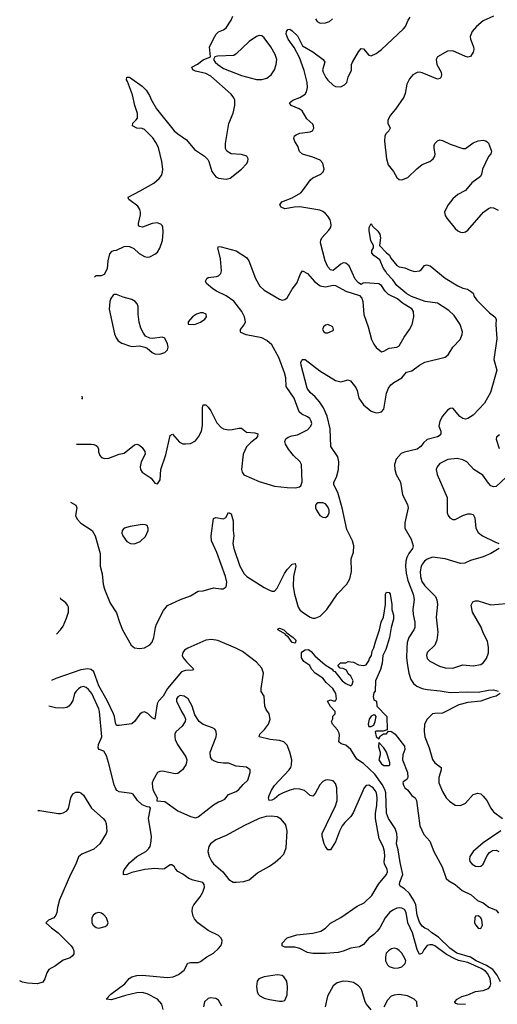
# Model space of a CAD drawing. Header units: inches. Extents: x 1603819 to 1745079, y 385938 to 533966.
# Tile 139 of 256: x 1611529 to 1615280, y 463610 to 471343. Entities that reach past the tile are written whole.
import ezdxf

# ---------------------------------------------------------------- set-up
doc = ezdxf.new("R2010")
doc.units = ezdxf.units.IN
doc.header["$MEASUREMENT"] = 0
doc.layers.add('B6416', color=7, linetype='Continuous')
doc.layers.add('B6417', color=7, linetype='Continuous')

msp = doc.modelspace()

# ---------------------------------------------------------------- linework, layer by layer
at = {"layer": 'B6416', "color": 5}
for points, elevation in [([(1611976.1, 468008), (1612088.9, 468008.9), (1612110, 468006.7), (1612130, 467998.4), (1612139.3, 467990), (1612148.4, 467970), (1612148.5, 467948.5), (1612158.7, 467918.7), (1612170, 467905.5), (1612195.6, 467895.6), (1612230, 467898.7), (1612309.7, 467930.3), (1612350, 467939.5), (1612430, 468003.7), (1612450, 468008.4), (1612470, 468000.5), (1612490, 467981.6), (1612511.4, 467951.4), (1612514, 467930), (1612482.3, 467870), (1612474.6, 467830), (1612478.7, 467810), (1612490.6, 467790), (1612562, 467742), (1612590, 467702), (1612610, 467698), (1612632.3, 467730), (1612637, 467810), (1612676, 467924), (1612710, 468078), (1612730, 468086.8), (1612784.2, 468024.2), (1612810, 468012.4), (1612830, 468010.4), (1612870, 468015.5), (1612910, 468035.5), (1612934.2, 468065.8), (1612956.4, 468110), (1612965.1, 468154.9), (1612964.8, 468295.2), (1612970, 468318), (1612981.5, 468318.5), (1612990, 468318), (1613010, 468298.4), (1613030.1, 468270.1), (1613076.9, 468176.9), (1613110, 468140.3), (1613130, 468130.3), (1613170, 468122.4), (1613196.6, 468123.4), (1613250, 468135.5), (1613270, 468133.4), (1613310, 468104.4), (1613376.7, 468096.7), (1613398, 468090), (1613396, 468070), (1613382, 468050), (1613340.8, 468019.2), (1613310, 467988), (1613283.2, 467930), (1613271.5, 467810), (1613276.9, 467790), (1613290, 467768.5), (1613410, 467715.6), (1613530, 467680.3), (1613630, 467667.4), (1613694, 467666), (1613727, 467673), (1613737.6, 467682.4), (1613747.3, 467712.7), (1613742.9, 467850), (1613732, 467870), (1613679.3, 467919.3), (1613639.1, 467970), (1613616.9, 468010), (1613612, 468030), (1613619.3, 468050), (1613636.9, 468063.1), (1613666.3, 468073.7), (1613710, 468081.6), (1613790, 468122), (1613816.4, 468150), (1613822.2, 468170), (1613819.1, 468190), (1613807.3, 468210), (1613790, 468223), (1613744.1, 468244.1), (1613724.2, 468264.2), (1613683.8, 468370), (1613622.7, 468462.7), (1613619.4, 468530), (1613609.8, 468570), (1613564, 468690), (1613510, 468788.9), (1613470, 468823.2), (1613430, 468844.2), (1613308, 468868), (1613266.4, 468886.4), (1613262.9, 468890), (1613264, 468910), (1613292.7, 468947.3), (1613301.1, 468970), (1613294.3, 469010), (1613273.7, 469050), (1613211.2, 469131.2), (1613150, 469175), (1613074.3, 469210), (1613046, 469230), (1612997.2, 469270), (1612989.2, 469290), (1612999, 469310), (1613010, 469317.3), (1613074.9, 469325.1), (1613090, 469330.5), (1613109.5, 469350), (1613114, 469370), (1613105.3, 469465.3), (1613085.2, 469550), (1613090, 469562), (1613110, 469558.8), (1613230, 469528.2), (1613310, 469474.4), (1613329, 469449), (1613380.6, 469310), (1613414.5, 469250), (1613450, 469218), (1613570, 469147), (1613590, 469141.3), (1613610, 469144.4), (1613630, 469159.1), (1613670, 469227.3), (1613705.6, 469274.4), (1613733.3, 469346.7), (1613750, 469371), (1613790, 469350.4), (1613845.4, 469285.4), (1613890, 469253.4), (1613930, 469243.8), (1613990, 469257.3), (1614010, 469254), (1614090, 469210.8), (1614196.7, 469176.7), (1614215.3, 469155.3), (1614224.9, 469130), (1614232.2, 469027.8), (1614266.9, 468930), (1614292.2, 468830), (1614310, 468794), (1614330, 468767.3), (1614370, 468734), (1614390, 468739.1), (1614430, 468762), (1614490, 468772), (1614510, 468782.4), (1614548.4, 468850), (1614591.8, 468910), (1614612.7, 468950), (1614625.3, 469010), (1614622.4, 469050), (1614610, 469071.8), (1614535.7, 469115.7), (1614497.3, 469150), (1614425.4, 469185.4), (1614400.7, 469210), (1614370, 469254.5), (1614350, 469268.3), (1614243.1, 469276.9), (1614226.2, 469273.8), (1614210, 469264), (1614190, 469276), (1614164.4, 469304.4), (1614116.4, 469410), (1614090, 469429.7), (1614070, 469432), (1614050, 469424), (1613990, 469372.3), (1613970, 469379.5), (1613950, 469402.9), (1613926.9, 469450), (1613892.6, 469590), (1613893.3, 469610), (1613902.4, 469630), (1613958, 469690), (1613970.7, 469709.3), (1613974, 469726), (1613972.9, 469750), (1613966.2, 469770), (1613950, 469799.6), (1613930, 469822), (1613910, 469836.8), (1613886.1, 469846.1), (1613730, 469872.2), (1613688.4, 469871.6), (1613610, 469856.3), (1613582, 469870), (1613572, 469890), (1613586.9, 469913.1), (1613670, 469944.2), (1613737.8, 469982.2), (1613750.8, 470000)], 460), ([(1612115.5, 469320.1), (1612130, 469334), (1612170, 469334), (1612194.6, 469345.4), (1612219, 469390), (1612224, 469450), (1612237.2, 469502.8), (1612256, 469524), (1612268, 469530), (1612290, 469533.4), (1612350, 469560.7), (1612370, 469564), (1612390, 469560.7), (1612425.8, 469545.8), (1612466.3, 469506.3), (1612510, 469483.1), (1612530, 469478.4), (1612550, 469480.4), (1612590, 469500.4), (1612610, 469518), (1612630, 469547.7), (1612650.9, 469609.1), (1612655.3, 469675.3), (1612652.3, 469712.3), (1612646.6, 469726.6), (1612636.2, 469736.2), (1612607.2, 469747.2), (1612570, 469742.4), (1612493.2, 469713.2), (1612470, 469719), (1612462.7, 469730), (1612462.9, 469742.9), (1612478, 469810), (1612478.7, 469830), (1612472.7, 469852.7), (1612457.2, 469877.3), (1612386, 469930), (1612381.2, 469950), (1612473.9, 470000)], 480), ([(1615025.3, 470000), (1614970, 469969.7), (1614930, 469935.1), (1614895.3, 469890), (1614872.2, 469850), (1614866.4, 469830), (1614870, 469806), (1614882.9, 469782.9), (1614950, 469701.6), (1614970, 469683.8), (1614990, 469674.9), (1615010, 469672.7), (1615030, 469678), (1615050, 469690.6), (1615172.7, 469830), (1615210, 469859.1), (1615230, 469867.3), (1615250, 469864), (1615286.2, 469846.2)], 460), ([(1611927.7, 467552.4), (1611968.7, 467528.7), (1611976.4, 467510), (1611967.7, 467450), (1611979, 467419), (1612008.1, 467388.1), (1612097.7, 467330), (1612122.4, 467290), (1612161.3, 467150), (1612161.3, 467050), (1612175.6, 466990), (1612183.2, 466910), (1612193.8, 466870), (1612240.4, 466760.4), (1612290, 466683.8), (1612312.8, 466610), (1612337.2, 466550), (1612403, 466430), (1612430, 466410.6), (1612470, 466403.7), (1612510, 466410.4), (1612550, 466431.8), (1612570, 466454.9), (1612581.1, 466490), (1612594.4, 466570), (1612603.8, 466596.2), (1612658.4, 466701.6), (1612690, 466741.6), (1612791.8, 466788.2), (1612870, 466817.1), (1612930, 466855), (1612970, 466858.1), (1613050, 466879.6), (1613108.1, 466871.9), (1613126.4, 466873.6), (1613150, 466888.7), (1613155.2, 466924.8), (1613146.2, 466970), (1613078.3, 467158.3), (1613036.2, 467250), (1613032, 467290), (1613050, 467424.7), (1613070, 467432.7), (1613130, 467422), (1613147, 467433), (1613170, 467472), (1613190, 467462), (1613206.7, 467406.7), (1613205.7, 467330), (1613210.3, 467290.3), (1613202.8, 467230), (1613210.2, 467190), (1613257.6, 467050), (1613292.3, 466990), (1613313.4, 466970), (1613450, 466883.1), (1613490, 466862), (1613510, 466854.9), (1613530, 466854), (1613550, 466878.8), (1613607.5, 466992.5), (1613630, 467024.4), (1613670, 467067.7), (1613692.2, 467072.2), (1613698.4, 467050), (1613679.7, 466970), (1613677.7, 466890), (1613686.3, 466830), (1613717.2, 466730), (1613730, 466709), (1613750, 466689.1), (1613810, 466650.2), (1613830, 466642.3), (1613850, 466642.3), (1613890, 466659), (1613942.4, 466710), (1614025.5, 466834.5), (1614097.7, 466910), (1614122.2, 466950), (1614134.6, 467010), (1614131.6, 467108.4), (1614150, 467161), (1614152.2, 467210), (1614143.9, 467250), (1614098.2, 467338.2), (1614062.8, 467510), (1614027.5, 467630), (1613997, 467690), (1613997, 467710), (1614016.7, 467750), (1614033.2, 467810), (1614036.1, 467870), (1614026.6, 467910), (1613971.8, 467990), (1613967.4, 468130), (1613942.9, 468230), (1613913.8, 468293.8), (1613882.5, 468342.5), (1613850, 468379.8), (1613810, 468415.6), (1613785.5, 468450), (1613739.3, 468630), (1613738, 468650), (1613744, 468670), (1613750, 468674), (1613770, 468674), (1613885.3, 468585.3), (1614010, 468508.5), (1614050, 468498), (1614110, 468514), (1614125.8, 468505.8), (1614170, 468454.8), (1614179.5, 468430), (1614191.7, 468370), (1614230, 468318.7), (1614290, 468268.8), (1614330, 468255.6), (1614350, 468256.5), (1614370, 468263.6), (1614390, 468284.2), (1614408.9, 468410), (1614425.6, 468450), (1614444.7, 468475.3), (1614466.2, 468493.8), (1614530.8, 468529.2), (1614566.4, 468573.6), (1614610, 468584.3), (1614669.9, 468630.1), (1614710, 468654.3), (1614870, 468692.4), (1614893, 468710), (1614929.8, 468770.2), (1614989.5, 468830), (1615005.1, 468870), (1615007.3, 468890), (1614987.6, 468950), (1614940.1, 469020.1), (1614898.7, 469058.7), (1614810, 469116.1), (1614714.5, 469130), (1614606.6, 469170), (1614569.8, 469190), (1614490, 469254), (1614458.8, 469298.8), (1614412, 469350), (1614405.8, 469365.8), (1614386, 469390), (1614358, 469458), (1614309.6, 469489.6), (1614294, 469510), (1614295.3, 469530), (1614308.4, 469551.6), (1614308.7, 469570), (1614287.3, 469607.3), (1614272.7, 469687.3), (1614274, 469710), (1614290, 469742), (1614301.1, 469721.1), (1614342.3, 469682.3), (1614357.8, 469657.7), (1614362.6, 469630), (1614356, 469570), (1614410, 469511), (1614432.8, 469492.8), (1614444, 469470), (1614490, 469413.4), (1614510, 469400.5), (1614554, 469394), (1614595.3, 469375.3), (1614630, 469366), (1614670, 469371.3), (1614682, 469378), (1614708.9, 469411.1), (1614723.1, 469416.9), (1614752, 469410), (1614870, 469314), (1614970, 469253.4), (1615010, 469234.8), (1615046.4, 469226.4), (1615070, 469211.3), (1615090, 469194.8), (1615098, 469170), (1615119, 469139), (1615220.1, 469040.1), (1615262, 469010), (1615272.4, 468990), (1615268.5, 468950), (1615277.6, 468837.6), (1615254.2, 468674.2), (1615275.5, 468590), (1615225.9, 468414.2), (1615179.7, 468330), (1615090, 468237.4), (1615050, 468209.9), (1615030, 468205.8), (1615009.9, 468209.9), (1614985.7, 468225.7), (1614930, 468292.7), (1614910, 468289.3), (1614890, 468276), (1614850.6, 468230), (1614828.2, 468190), (1614821.6, 468150), (1614835.5, 468110), (1614836.3, 468090), (1614824.7, 468075.3), (1614810, 468066.6), (1614730, 468044.4), (1614700.5, 468019.6), (1614680.2, 467990), (1614652, 467970), (1614550, 467947), (1614524.6, 467935.4), (1614485.2, 467890), (1614473, 467850), (1614474.7, 467810), (1614484.6, 467770), (1614520.4, 467710), (1614535.3, 467610), (1614575.4, 467535.4), (1614581.3, 467510), (1614554, 467390), (1614554.6, 467350), (1614602.7, 467262.7), (1614619.4, 467210), (1614614.3, 467190), (1614586, 467150), (1614570, 467118), (1614561.6, 467090), (1614558.4, 467050), (1614564.5, 466995.5), (1614577.4, 466937.4), (1614619.6, 466830), (1614627.3, 466790), (1614616, 466710), (1614619.3, 466670), (1614632.2, 466610), (1614633.7, 466570), (1614625.7, 466550), (1614585.4, 466490), (1614572.4, 466450), (1614568.7, 466410), (1614568.2, 466330), (1614574.3, 466270), (1614585.3, 466210), (1614601.8, 466161.8), (1614622.8, 466130), (1614648.8, 466108.8), (1614690, 466090.2), (1614730, 466082.3), (1614831.6, 466071.6), (1614910, 466057.4), (1615050, 466064.1), (1615130, 466060.9), (1615210, 466077.1), (1615250, 466079.6), (1615286.8, 466070)], 440), ([(1612016.4, 468387.1), (1612018.8, 468370), (1612013.8, 468362.9)], 460), ([(1615297.3, 468082.7), (1615274.8, 468065.2), (1615271, 468049), (1615294.4, 467974.4)], 460), ([(1615350.8, 467750), (1615270, 467676), (1615250, 467672.7), (1615230, 467682.7), (1615210, 467702.7), (1615165.9, 467765.9), (1615095.8, 467810), (1615040.4, 467870), (1615010, 467886.8), (1614964.8, 467895.2), (1614891.4, 467888.6), (1614830, 467858.4), (1614806.7, 467830), (1614800.3, 467810), (1614807.2, 467770), (1614886.3, 467590), (1614887.2, 467470), (1614894, 467450), (1614908.2, 467430), (1614930, 467416.4), (1614950, 467417.6), (1615010, 467448.9), (1615050, 467462), (1615070, 467462.4), (1615090, 467456.3), (1615104.4, 467430), (1615112.2, 467350), (1615130, 467316.3), (1615164, 467290), (1615260.6, 467240.6), (1615291, 467230)], 460), ([(1615296, 467190), (1615230.2, 467149.8), (1615170, 467125.1), (1615070, 467094), (1615026.4, 467073.6), (1614990, 467071), (1614870, 467108.5), (1614770, 467120.3), (1614730, 467105.3), (1614709.2, 467090), (1614692.1, 467070), (1614682.7, 467050), (1614674.4, 467010), (1614677, 466970), (1614688.1, 466930), (1614710, 466896.9), (1614793.7, 466813.7), (1614805.4, 466785.4), (1614810.3, 466750.3), (1614799.5, 466650), (1614812.1, 466532.1), (1614805.8, 466470), (1614790.2, 466429.8), (1614730, 466372.3), (1614723.7, 466350), (1614730, 466324.9), (1614750, 466304.4), (1614826.5, 466266.5), (1614870, 466251.4), (1614930, 466250.2), (1615010, 466276.9), (1615090, 466268.7), (1615150, 466277.6), (1615170, 466290.4), (1615194.5, 466325.5), (1615209.8, 466370), (1615211.6, 466411.6), (1615202, 466462), (1615168, 466528), (1615152.6, 466572.6), (1615084.2, 466690), (1615075.5, 466744.5), (1615089, 466770), (1615110, 466778.8), (1615130, 466778.8), (1615230, 466747.3), (1615350, 466756.3)], 460), ([(1611817.7, 466516.6), (1611849.5, 466550), (1611870, 466580.7), (1611897.6, 466642.4), (1611912.1, 466690), (1611912.4, 466730), (1611905.3, 466745.3), (1611890, 466763.7), (1611851.6, 466791.6), (1611848, 466802.2)], 440), ([(1615305.1, 463785.1), (1615279.6, 463839.6), (1615244.2, 463884.2), (1615195.4, 463915.4), (1615114.4, 463950), (1615070, 463981), (1614961.9, 464010), (1614907.5, 464050), (1614817.1, 464137.1), (1614766.6, 464170), (1614736.3, 464196.3), (1614710, 464208.3), (1614690, 464224), (1614670, 464255.1), (1614650, 464309.5), (1614639.1, 464390), (1614624.3, 464424.3), (1614590, 464479.5), (1614550, 464516), (1614518, 464538), (1614513.2, 464550), (1614515.6, 464570), (1614539.1, 464630), (1614516.9, 464723.1), (1614502.6, 464822.6), (1614488.5, 464870), (1614493.4, 464913.4), (1614491.8, 464950), (1614478.9, 464990), (1614426, 465070), (1614409.9, 465110), (1614404.4, 465270), (1614397.9, 465297.9), (1614376.3, 465336.3), (1614317.2, 465417.2), (1614230, 465501.4), (1614175.7, 465535.7), (1614130, 465610.9), (1614090, 465644.2), (1614054.3, 465654.3), (1614035.1, 465670), (1614041.2, 465721.2), (1614038.9, 465738.9), (1614025.8, 465765.8), (1613986, 465810), (1613978, 465830), (1613987.3, 465852.7), (1613988.4, 465871.6), (1614006, 465890), (1614006, 465910), (1613968.9, 465948.9), (1613946, 465990), (1613970, 466002), (1613990, 465992), (1614010, 465994), (1614018, 466010), (1614011.6, 466050), (1613989.2, 466090), (1613937.2, 466137.3), (1613909.2, 466170), (1613849.7, 466209.7), (1613821.8, 466241.8), (1613806.6, 466270), (1613761.3, 466301.3), (1613742, 466330), (1613742.3, 466370), (1613750, 466380.8), (1613770, 466393.7), (1613796.7, 466396.7), (1613819.4, 466379.4), (1613845.9, 466345.9), (1613910, 466290.7), (1613934.8, 466270), (1613982.5, 466242.5), (1613991.3, 466230), (1614003.4, 466223.4), (1614060.7, 466150), (1614090, 466128), (1614130, 466112), (1614139, 466121), (1614148, 466150), (1614130, 466186), (1614110, 466206), (1614094.6, 466234.6), (1614070, 466248), (1614046, 466250), (1614028, 466270), (1614048.9, 466291.1), (1614090, 466292), (1614110, 466302), (1614150, 466296), (1614190, 466276), (1614230, 466271), (1614250, 466276), (1614270, 466306), (1614275.3, 466324.7), (1614291.5, 466350), (1614298, 466382), (1614310.9, 466409.1), (1614322.7, 466457.3), (1614356, 466550), (1614368.7, 466611.3), (1614385.4, 466650), (1614402.9, 466750), (1614401.6, 466830), (1614410, 466846.8), (1614430, 466844.9), (1614439.5, 466830), (1614452.7, 466750), (1614450.5, 466710), (1614465.3, 466665.3), (1614465.5, 466634.5), (1614445.5, 466570), (1614434, 466490), (1614403.4, 466396.6), (1614380.7, 466350), (1614376, 466290), (1614362, 466238), (1614324.4, 466150), (1614321, 466070), (1614310, 466055.3), (1614306, 466026), (1614310, 466002), (1614331.6, 465991.6), (1614334, 465950), (1614411.3, 465870), (1614414, 465766), (1614384.7, 465755.3), (1614325.4, 465754.6), (1614322, 465750), (1614330, 465714), (1614350, 465694), (1614363.1, 465716.9), (1614387.3, 465732.7), (1614410, 465734), (1614426, 465754), (1614450, 465752), (1614478, 465730), (1614550, 465638), (1614553, 465610), (1614537.3, 465570), (1614534.8, 465530), (1614574, 465430), (1614577.3, 465390), (1614570, 465375.3), (1614542, 465358), (1614538, 465350), (1614544, 465330), (1614554.8, 465310), (1614574.7, 465294.7), (1614608.7, 465248.7), (1614636, 465230), (1614646, 465210), (1614671.1, 465011.1), (1614702, 464942), (1614750, 464891.3), (1614782.6, 464810), (1614847.9, 464690), (1614878, 464598), (1614898.2, 464578.3), (1614950, 464551.2), (1615004.7, 464504.7), (1615074, 464470), (1615125.2, 464425.2), (1615170, 464406), (1615212.8, 464372.8), (1615270.6, 464350), (1615290, 464326)], 420), ([(1615030.7, 463609.3), (1614971, 463611), (1614955.3, 463615.3), (1614946.5, 463626.5), (1614946.3, 463630), (1614966.2, 463650), (1615000.7, 463670), (1615050, 463683.7), (1615109.9, 463710.1), (1615170, 463718.7), (1615210, 463733.2), (1615225, 463750), (1615230.4, 463770), (1615223.1, 463810), (1615205.9, 463850), (1615186.4, 463870), (1615154.2, 463890), (1615050, 463938.4), (1614974.2, 463954.2), (1614945.5, 463965.5), (1614881.7, 464001.7), (1614790, 464067.5), (1614770, 464075.8), (1614750, 464077.5), (1614730, 464070.5), (1614702.4, 464037.6), (1614690, 464011.3), (1614670, 464002), (1614650, 464039.7), (1614614.3, 464170), (1614578.4, 464250), (1614563.6, 464330), (1614550, 464352.9), (1614530, 464364.9), (1614510, 464367.9), (1614490, 464364.7), (1614458.6, 464350), (1614432.2, 464330), (1614399.4, 464290), (1614357.2, 464210), (1614336.9, 464183.1), (1614310, 464156.5), (1614271, 464129), (1614230, 464079.8), (1614198.1, 464061.9), (1614130, 464050.6), (1614070, 464027), (1614030, 464016.8), (1613929.6, 464009.6), (1613830.5, 464009.5), (1613790, 464017.6), (1613728.9, 464048.9), (1613690, 464057.3), (1613610, 464059.3), (1613589.2, 464069.2), (1613589.2, 464090), (1613630, 464130.5), (1613705.9, 464154.1), (1613830, 464167), (1613895.3, 464184.7), (1613930, 464208.2), (1613970, 464248), (1614050, 464291.8), (1614179.9, 464380.1), (1614233.6, 464406.4), (1614294.7, 464465.3), (1614346.5, 464553.5), (1614409.8, 464630), (1614417.3, 464650), (1614414.4, 464670), (1614394.6, 464710), (1614391.6, 464730), (1614397.3, 464770), (1614394.9, 464810), (1614383.2, 464850), (1614353.2, 464910), (1614323.2, 465070), (1614322.5, 465110), (1614333.1, 465170), (1614337.6, 465230), (1614332.1, 465270), (1614321.9, 465290), (1614304.8, 465310), (1614270, 465330.6), (1614250, 465328.5), (1614233.6, 465310), (1614147.4, 465112.6), (1614130, 465085.7), (1614082.1, 465037.9), (1614060.7, 465010), (1614040.2, 464970), (1614010, 464885.2), (1613970, 464824), (1613950, 464824), (1613930, 464848.7), (1613919.3, 464870), (1613904.5, 464930), (1613904.5, 464950), (1614010.5, 465169.5), (1614021.6, 465210), (1614020.4, 465310), (1614010, 465342.7), (1613990, 465363.6), (1613950, 465373), (1613930, 465369.6), (1613910, 465358.7), (1613887, 465333), (1613850, 465264.5), (1613830, 465245.1), (1613810, 465249.6), (1613764.5, 465290), (1613730, 465299.4), (1613690, 465300.7), (1613650, 465290.7), (1613592.4, 465267.6), (1613566.4, 465253.6), (1613530, 465223.2), (1613510, 465213.1), (1613487, 465210), (1613483.8, 465230), (1613489, 465250), (1613507.6, 465292.4), (1613530, 465329), (1613646.2, 465450), (1613658, 465470), (1613664.7, 465490), (1613666.2, 465530), (1613651.1, 465590), (1613630, 465643.7), (1613602.7, 465670), (1613570, 465681.1), (1613495.3, 465690), (1613409.5, 465710), (1613414, 465730), (1613452.3, 465767.7), (1613482.6, 465810), (1613496.4, 465850), (1613488.3, 465890), (1613465.1, 465925.1), (1613454.8, 465950), (1613449.8, 466029.8), (1613425.7, 466065.7), (1613425.5, 466090), (1613443.5, 466210), (1613431, 466250), (1613390, 466298), (1613280, 466380), (1613227.4, 466407.4), (1613085.7, 466465.7), (1613035, 466475), (1612990, 466470.4), (1612850, 466406.4), (1612823.2, 466390), (1612810, 466374), (1612805.5, 466350), (1612813.7, 466330), (1612839.1, 466299.1), (1612894.4, 466245.6), (1612885.2, 466234.8), (1612830, 466232.5), (1612799.6, 466220.4), (1612690.1, 466090), (1612656.6, 466030), (1612619.8, 465990), (1612607.5, 465970), (1612590, 465849.6), (1612570, 465858.9), (1612534.8, 465894.8), (1612510, 465906.3), (1612490, 465902.5), (1612471.7, 465888.3), (1612430, 465829.7), (1612410, 465812.4), (1612310, 465798.4), (1612290, 465799.7), (1612280.3, 465820.3), (1612272.6, 465870), (1612264.6, 465890), (1612215, 465995), (1612151.3, 466110), (1612110, 466221.1), (1612090, 466240.3), (1612064.2, 466244.2), (1612010, 466237.7), (1611812.2, 466167.8), (1611779.1, 466153.5)], 440), ([(1612654.7, 463570), (1612644.8, 463610), (1612609.9, 463649.9), (1612530, 463692.7), (1612490, 463702), (1612450, 463700.3), (1612360.5, 463679.5), (1612250, 463644.5), (1612208, 463650), (1612243.7, 463690), (1612353.2, 463770), (1612388, 463812), (1612410, 463825.5), (1612450, 463834.9), (1612490, 463838), (1612690, 463821.2), (1612733.8, 463826.2), (1612776.9, 463843.1), (1612821.5, 463878.5), (1612850, 463933.7), (1612870, 463938.5), (1612930, 463937.6), (1612950, 463946), (1612998.5, 463981.5), (1613050, 464010.3), (1613090, 464047), (1613108, 464070), (1613117.4, 464090), (1613118.9, 464110), (1613111.2, 464130), (1613090.7, 464150.7), (1613009.5, 464190), (1612928.3, 464248.3), (1612900.8, 464280.8), (1612890, 464302), (1612882.5, 464337.5), (1612886.6, 464370), (1612896, 464390), (1612947.2, 464452.8), (1612966, 464490), (1612979.3, 464530), (1612977.2, 464550), (1612966, 464566), (1612890, 464584.5), (1612858.3, 464598.3), (1612810, 464632.7), (1612772.1, 464652.1), (1612752.3, 464672.3), (1612744, 464690), (1612724.7, 464704.7), (1612710, 464705.2), (1612665.2, 464674.8), (1612648, 464672), (1612590, 464676.4), (1612512.7, 464667.3), (1612410, 464645.1), (1612369.4, 464629.4), (1612350, 464626), (1612345.2, 464630), (1612343.6, 464650), (1612350, 464666), (1612390, 464720.5), (1612448.5, 464771.5), (1612519.3, 464810), (1612540.9, 464830), (1612554, 464850), (1612562, 464890), (1612562.9, 464930), (1612539.6, 465070), (1612557.2, 465150), (1612550, 465159), (1612530, 465160.9), (1612490, 465176), (1612453.2, 465210), (1612420.2, 465260.2), (1612406.3, 465266.3), (1612310, 465278.4), (1612292.7, 465290), (1612283.1, 465303.1), (1612270, 465334), (1612226.9, 465510), (1612210, 465562), (1612190, 465598.7), (1612152, 465612), (1612144.8, 465624.8), (1612147.1, 465650), (1612173.3, 465710), (1612155.4, 465910), (1612150, 465931.5), (1612094.9, 466050), (1612070, 466083.1), (1612050, 466097.7), (1612030, 466104.4), (1612010, 466099.8), (1611990, 466088.2), (1611971, 466070), (1611958.5, 466050), (1611944.9, 465995.1), (1611931.5, 465968.5), (1611913.4, 465950), (1611898, 465942), (1611870, 465936), (1611810, 465938.2), (1611757.5, 465949.9)], 460), ([(1615304, 466050), (1615270.7, 466030), (1615230, 466019.8), (1615150.4, 465990), (1615050, 465979), (1614978.9, 465961.1), (1614850, 465895.6), (1614790, 465894.6), (1614770.4, 465890), (1614729.3, 465850), (1614709.3, 465810), (1614705.4, 465754.6), (1614711, 465710), (1614745, 465625), (1614770, 465533.4), (1614790, 465505.7), (1614839.3, 465470), (1614840.3, 465450), (1614820.3, 465390), (1614821.5, 465350), (1614850, 465280.7), (1614878.4, 465230), (1614904.1, 465204.1), (1614950, 465174), (1614990, 465171.7), (1615030, 465190.3), (1615090, 465256.5), (1615127, 465267), (1615150, 465262), (1615170, 465245.3), (1615198, 465210), (1615228.4, 465150), (1615250, 465120.5), (1615320.7, 465070)], 440), ([(1611670.6, 465131.9), (1611688.1, 465131.9), (1611830, 465108.6), (1611850, 465107.9), (1611870, 465114), (1611898, 465130), (1611912.6, 465147.4), (1611930.5, 465230), (1611939.3, 465250), (1611950, 465266), (1611970, 465276.2), (1611995.3, 465275.3), (1612010, 465269.4), (1612030, 465252.3), (1612092.9, 465150), (1612183.9, 465070), (1612200.4, 465050), (1612208.7, 465030), (1612212.6, 464970), (1612208.2, 464950), (1612158.7, 464870), (1612110, 464827.2), (1612017.2, 464790), (1611991.2, 464768.8), (1611970.9, 464709.1), (1611927.8, 464630), (1611841.1, 464430), (1611824.5, 464370), (1611821.2, 464330), (1611813.2, 464310), (1611797.2, 464290), (1611755.3, 464270), (1611734, 464250), (1611778.4, 464210), (1611831.6, 464171.6), (1611933.3, 464070), (1611947.3, 464050), (1611954, 464030), (1611953.8, 464006.2), (1611944, 463990), (1611924.5, 463975.5), (1611870, 463957.1), (1611810, 463910.4), (1611758, 463882), (1611742, 463858), (1611726.3, 463810), (1611710, 463784.6), (1611669.8, 463770.2), (1611590, 463775.2), (1611550, 463784.1), (1611534.9, 463790), (1611528.6, 463795.1)], 480), ([(1615308.6, 464971.4), (1615170, 464877.2), (1615090.8, 464810), (1615064.9, 464770), (1615062, 464750), (1615065.5, 464730), (1615082.8, 464710), (1615110, 464693.4), (1615130, 464690.6), (1615150, 464694), (1615170, 464711), (1615201.5, 464778.5), (1615218.6, 464801.4), (1615242, 464818), (1615270, 464821), (1615291, 464810)], 440), ([(1614290, 463565.1), (1614253.3, 463610), (1614242, 463630), (1614219.2, 463710), (1614209.7, 463730), (1614190, 463754.3), (1614150, 463781), (1614110, 463789.8), (1614070, 463791.9), (1614021.4, 463778.6), (1613990, 463755.4), (1613946.8, 463673.2), (1613929.1, 463590.9)], 460), ([(1613115.2, 463595.2), (1613090, 463642), (1613070, 463656), (1613030, 463659.8), (1613010, 463654.2), (1612981.1, 463630), (1612971.8, 463590)], 460), ([(1614649.6, 463590), (1614647.8, 463630), (1614627.8, 463650), (1614575.5, 463675.5), (1614510, 463686.4), (1614470, 463682.3), (1614447.2, 463672.8), (1614417.4, 463642.6), (1614390, 463586)], 460)]:
    msp.add_lwpolyline(points, dxfattribs=dict(at, elevation=elevation))
for points, elevation in [([(1612290, 469185.2), (1612270, 469184), (1612262, 469178), (1612245.8, 469154.2), (1612236.3, 469130), (1612230.4, 469070), (1612274.3, 468874.3), (1612285.3, 468845.3), (1612301.6, 468821.6), (1612330, 468803.1), (1612390, 468782), (1612410, 468777.3), (1612470, 468781), (1612511.1, 468771.1), (1612530, 468762), (1612567.9, 468727.9), (1612590, 468718.8), (1612630, 468717.1), (1612670, 468728.4), (1612689.4, 468750), (1612694, 468770), (1612690, 468798), (1612670, 468842), (1612650, 468849), (1612570, 468839), (1612550, 468842), (1612518, 468858), (1612501.5, 468881.5), (1612481.2, 468921.2), (1612467.7, 468967.7), (1612458.4, 469030), (1612459.6, 469090), (1612451.6, 469110), (1612436.2, 469130), (1612410, 469145.6), (1612342.7, 469162.7)], 480), ([(1612950, 469040.9), (1612918, 469030), (1612886.8, 469010), (1612851.3, 468970), (1612852, 468952), (1612890, 468947.7), (1612910, 468951), (1612950, 468968), (1612984, 468990), (1612996, 469010), (1612994, 469030), (1612970, 469039.3)], 480), ([(1613950, 468948.7), (1613930, 468944), (1613916, 468930), (1613907.7, 468910), (1613918, 468890), (1613930, 468884), (1613950, 468882.8), (1613990, 468902), (1613994, 468910), (1613988, 468930)], 460), ([(1613910, 467549.3), (1613890.7, 467549.3), (1613871, 467549), (1613859.8, 467540.2), (1613851.3, 467530), (1613851, 467510), (1613858.8, 467490), (1613886.8, 467450), (1613910, 467436.3), (1613930, 467433.4), (1613950, 467444.9), (1613959.7, 467470), (1613958.3, 467490), (1613950, 467516), (1613930, 467540.9)], 460), ([(1612490, 467378.4), (1612397.2, 467362.8), (1612350.4, 467349.6), (1612333.4, 467330), (1612330.4, 467310), (1612338.4, 467290), (1612370, 467245.5), (1612398, 467230), (1612430, 467227.4), (1612475.6, 467244.4), (1612515.6, 467284.4), (1612537.2, 467330), (1612537.2, 467350), (1612528.7, 467370), (1612516.6, 467376.6)], 460), ([(1613690, 466444.7), (1613670, 466452.3), (1613636.2, 466496.2), (1613616, 466510), (1613616, 466516), (1613555.3, 466550), (1613560.2, 466559.8), (1613570, 466564.7), (1613602.8, 466550), (1613626, 466526), (1613678, 466490), (1613696.4, 466470), (1613695.8, 466450)], 420), ([(1612790, 466034), (1612770, 466025.1), (1612760.3, 466010), (1612760.3, 465990), (1612799.5, 465910), (1612824.4, 465870), (1612830.4, 465850), (1612828.8, 465830), (1612805.2, 465794.8), (1612756.4, 465750), (1612747.6, 465730), (1612747.6, 465710), (1612750.3, 465690), (1612768.8, 465650), (1612833.8, 465553.8), (1612840.5, 465530), (1612839.3, 465510), (1612832.4, 465490), (1612806.7, 465450), (1612770, 465421.3), (1612750, 465420.5), (1612650, 465440.9), (1612630, 465439.3), (1612610, 465429.3), (1612576.4, 465370), (1612570.4, 465350), (1612572.3, 465312.3), (1612578, 465290), (1612607.3, 465230), (1612607.1, 465207.1), (1612670, 465201.6), (1612770, 465128.5), (1612870, 465083.7), (1612910, 465075.3), (1612930, 465081.3), (1613050, 465175.3), (1613090, 465200.4), (1613113.6, 465206.4), (1613138.9, 465221.1), (1613170, 465257.3), (1613230, 465281.7), (1613250, 465295.8), (1613283, 465337), (1613319.5, 465370), (1613338, 465430), (1613339.3, 465450), (1613310, 465471.8), (1613230, 465479.8), (1613170, 465503), (1613130, 465502.3), (1613088.5, 465508.5), (1613058.2, 465518.2), (1613041.6, 465530), (1613028.2, 465550), (1613024.7, 465590), (1613071.8, 465710), (1613075.6, 465730), (1613070, 465759), (1613062.7, 465770), (1613042.3, 465782.3), (1612970, 465807.3), (1612938, 465830), (1612903.5, 465883.5), (1612883, 465950), (1612850.9, 466010), (1612819.3, 466030)], 460), ([(1614310, 465884), (1614290, 465873.2), (1614273.4, 465850), (1614265.5, 465810), (1614271.3, 465791.3), (1614290, 465791), (1614310, 465802), (1614320.9, 465830), (1614328.7, 465870), (1614320.4, 465880.4)], 420), ([(1614350, 465666), (1614347.3, 465632.7), (1614359.1, 465590), (1614359.3, 465570), (1614348.7, 465530), (1614370, 465498), (1614390, 465484.4), (1614430, 465486), (1614435.3, 465490), (1614437.2, 465510), (1614409.4, 465590), (1614390, 465625.2)], 420), ([(1613507.2, 465087.3), (1613464.1, 465084.1), (1613410, 465069.8), (1613290, 465012.2), (1613150, 464935), (1613070, 464900.6), (1613027.2, 464870), (1613013.2, 464850), (1613007.3, 464810), (1613016.1, 464770), (1613034.6, 464734.6), (1613052.2, 464712.2), (1613124, 464650), (1613170.8, 464590), (1613204.7, 464570), (1613230, 464568.2), (1613290, 464573.4), (1613330, 464587.7), (1613397.4, 464642.6), (1613490, 464693.4), (1613535.2, 464724.8), (1613578, 464762), (1613602.2, 464790), (1613621, 464839), (1613630.7, 464970.7), (1613618.4, 465018.4), (1613583.1, 465063.1), (1613550, 465081.6)], 460), ([(1612150, 464329.4), (1612130, 464326), (1612108.6, 464311.4), (1612096.3, 464290), (1612095.5, 464270), (1612095.5, 464250), (1612105.5, 464230), (1612130, 464213), (1612150, 464208.8), (1612200.1, 464219.9), (1612216, 464230), (1612224.5, 464250), (1612210, 464289), (1612190, 464312.3), (1612170, 464326.6)], 480), ([(1615130, 464304), (1615110, 464302), (1615102.8, 464290), (1615102, 464250), (1615110.8, 464230), (1615130, 464207.3), (1615150, 464206), (1615162.7, 464230), (1615159.3, 464270), (1615150, 464288.7), (1615138.6, 464298.6)], 420), ([(1614470.5, 464049.5), (1614450, 464045.1), (1614425.5, 464030), (1614408.2, 464010), (1614400.9, 463979.1), (1614402.4, 463950), (1614418.7, 463918.7), (1614430, 463907.6), (1614470, 463894), (1614504.9, 463895.1), (1614530, 463904.2), (1614556.9, 463930), (1614560.5, 463950), (1614554.5, 463970), (1614530, 464011.5), (1614510, 464033), (1614490, 464045.6)], 460), ([(1613550, 463840.3), (1613450, 463824.7), (1613407.9, 463810), (1613394.2, 463790), (1613389.4, 463750), (1613393.4, 463710), (1613401.5, 463690), (1613415.7, 463675.7), (1613450, 463657.5), (1613490, 463647.5), (1613570, 463634), (1613590, 463633), (1613610, 463638.8), (1613630, 463684.7), (1613633.4, 463746.6), (1613627.2, 463790), (1613604.6, 463824.6), (1613590, 463834.8)], 460)]:
    msp.add_lwpolyline(points, close=True, dxfattribs=dict(at, elevation=elevation))
at = {"layer": 'B6417', "color": 5}
for points, elevation in [([(1612473.9, 470000), (1612581.8, 470058.2), (1612624.7, 470095.3), (1612641.6, 470118.4), (1612650, 470144.7), (1612652.1, 470170), (1612646.4, 470230), (1612617.8, 470337.9), (1612599.2, 470379.2), (1612575.1, 470415.1), (1612510, 470480.3), (1612490, 470487), (1612449, 470490), (1612416, 470510), (1612417.2, 470530), (1612444.7, 470555.3), (1612453.6, 470570), (1612453.6, 470606.4), (1612433, 470670), (1612413.9, 470753.9), (1612376.2, 470856.2), (1612367, 470870), (1612369.4, 470890.6), (1612390, 470890.6), (1612410, 470879.1), (1612490, 470820.4), (1612521.6, 470790), (1612548.7, 470748.7), (1612564.9, 470710), (1612603.2, 470643.2), (1612742.7, 470470), (1612770, 470445.5), (1612839.7, 470399.7), (1612902.4, 470322.4), (1612979.1, 470270), (1613005.7, 470245.7), (1613014.9, 470230), (1613038.4, 470150), (1613070, 470108.2), (1613090, 470098.4), (1613149.5, 470090.5), (1613182, 470098), (1613270, 470168), (1613309.4, 470210), (1613320.9, 470230), (1613322.7, 470250), (1613311.7, 470271.7), (1613270, 470282.9), (1613189.7, 470289.7), (1613156, 470310), (1613145.1, 470330), (1613146, 470370), (1613171.4, 470528.6), (1613204.2, 470610), (1613219.8, 470670), (1613219.3, 470710), (1613211.9, 470730), (1613190, 470758.7), (1613030, 470899.2), (1612990, 470920.9), (1612910, 470939.6), (1612889, 470950), (1612882, 470970), (1612925.8, 470994.2), (1612970, 471028.2), (1613028, 471050), (1613020.7, 471130), (1613060.7, 471210), (1613071.4, 471228.6), (1613090, 471247.3), (1613130, 471262.4), (1613150, 471278), (1613190, 471338), (1613202, 471370)], 480), ([(1613750.8, 470000), (1613814.1, 470085.9), (1613830, 470100.4), (1613894, 470130), (1613912.9, 470147.1), (1613920.3, 470170), (1613910, 470217), (1613890, 470239.6), (1613830, 470263.6), (1613750, 470287.8), (1613726.7, 470306.7), (1613714.5, 470350), (1613690, 470385.2), (1613680.7, 470410), (1613686, 470430), (1613700.4, 470439.6), (1613730, 470450.4), (1613810, 470461.6), (1613829.5, 470470.5), (1613838.4, 470490), (1613836.9, 470510), (1613830, 470522.7), (1613785, 470565), (1613746.3, 470626.3), (1613723.4, 470643.4), (1613661.2, 470670), (1613649, 470690), (1613673.2, 470710), (1613728.5, 470731.5), (1613770, 470758), (1613782.6, 470777.4), (1613789.7, 470810.3), (1613785.7, 470850), (1613763.9, 470943.9), (1613725.3, 471045.3), (1613685.7, 471125.7), (1613638.4, 471190), (1613622.9, 471230), (1613623.7, 471250), (1613633.6, 471266.4), (1613650, 471267.3), (1613670, 471256.3), (1613710, 471214.9), (1613750, 471138), (1613830, 471091.7), (1613913.4, 471030), (1613926, 471010), (1613906.4, 470950), (1613911.7, 470930), (1613934.3, 470890), (1613950, 470868.1), (1613990, 470828.3), (1614010, 470816.9), (1614050, 470815.6), (1614080.9, 470830), (1614098.7, 470850), (1614110, 470891), (1614133.7, 470946.3), (1614135.8, 470990), (1614143, 471010), (1614190, 471090.7), (1614210, 471116.3), (1614230, 471113), (1614270, 471063.1), (1614290, 471059.5), (1614330, 471077.7), (1614370, 471109.1), (1614544.5, 471270), (1614560.3, 471290), (1614580.7, 471339.3), (1614596.6, 471363.4)], 460), ([(1613852.2, 471350), (1613866.4, 471330), (1613890, 471316.5), (1613930, 471317.4), (1613962.7, 471330), (1613987, 471350)], 480), ([(1615250, 471371.2), (1615170, 471333.7), (1615115.6, 471290), (1615082.8, 471250), (1615067.2, 471210), (1615068.7, 471190), (1615094, 471130), (1615095.8, 471110), (1615091.5, 471088.5), (1615070, 471055.1), (1615050, 471049.5), (1615030, 471053.3), (1614930, 471097.4), (1614890, 471095.8), (1614810, 471052), (1614800.5, 471030), (1614806.4, 470990), (1614839.3, 470930), (1614842, 470910), (1614837.3, 470890), (1614830, 470881.2), (1614810, 470875.1), (1614690, 470926.4), (1614670, 470930.8), (1614650, 470928.7), (1614616.5, 470910), (1614590, 470878.3), (1614570, 470835.6), (1614556.3, 470763.7), (1614545.3, 470734.7), (1614479.6, 470640.4), (1614438, 470590), (1614419.3, 470550), (1614421.2, 470530), (1614437.4, 470490), (1614429.2, 470470.8), (1614407.4, 470450), (1614395.6, 470430), (1614392.9, 470390), (1614408.9, 470248.9), (1614423.6, 470203.6), (1614463.8, 470150), (1614490, 470102.8), (1614510, 470087.3), (1614530, 470084.9), (1614576.2, 470103.8), (1614647.6, 470172.4), (1614690, 470204.4), (1614750, 470228.2), (1614777, 470250), (1614789.6, 470270), (1614791.8, 470290), (1614783.7, 470330), (1614784.8, 470355.2), (1614789.6, 470370.4), (1614810, 470391), (1614830, 470398.8), (1614850, 470394.8), (1614910, 470365.5), (1615010, 470331), (1615030, 470331.3), (1615090, 470374.8), (1615130, 470390.8), (1615170, 470396), (1615190, 470391), (1615202, 470382), (1615210, 470372), (1615234.8, 470310), (1615230.7, 470290), (1615211.9, 470268.1), (1615163, 470170), (1615157.1, 470130), (1615147.5, 470112.5), (1615078.9, 470061), (1615030, 470002.6), (1615025.3, 470000)], 460)]:
    msp.add_lwpolyline(points, dxfattribs=dict(at, elevation=elevation))
at = {"layer": 'B6417', "color": 5, "elevation": 480}
msp.add_lwpolyline([(1613410, 471217.6), (1613390, 471211.8), (1613330, 471172.8), (1613230, 471073.6), (1613210, 471061.6), (1613083, 471057), (1613062, 471050), (1613051.3, 471030), (1613062.8, 471010), (1613084, 470990), (1613130, 470960.4), (1613270, 470904.4), (1613390, 470874.2), (1613430, 470872.2), (1613470, 470883.6), (1613503.5, 470910), (1613530.7, 470949.3), (1613544.2, 470990), (1613547.2, 471030), (1613535.4, 471070), (1613501.9, 471130), (1613450, 471199.2), (1613430, 471215.6)], close=True, dxfattribs=at)

doc.saveas('drawing.dxf')
